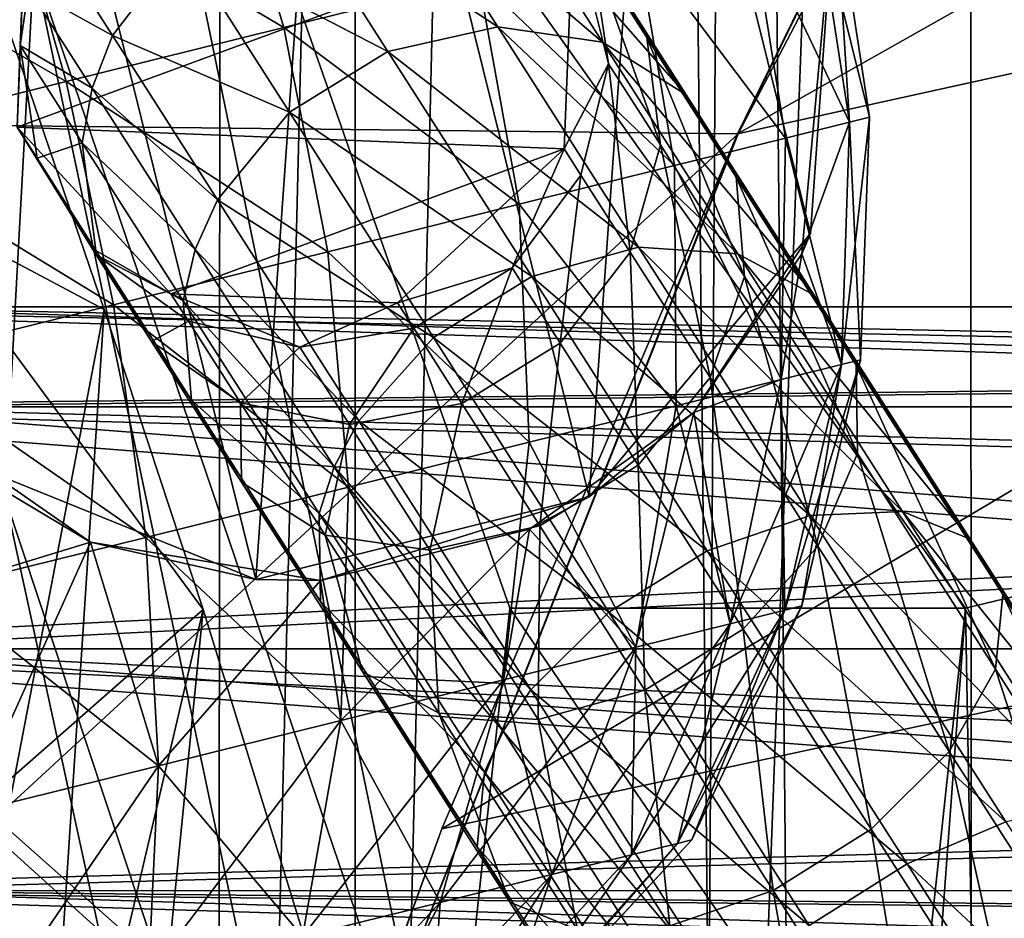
# Model space of a CAD drawing. Header units: metres. Extents: x 0 to 804, y -808 to 0.
# Tile 11 of 100: x 67 to 89, y -657 to -637. Entities that reach past the tile are written whole.
import ezdxf

# ---------------------------------------------------------------- set-up
doc = ezdxf.new("R2010")
doc.units = ezdxf.units.M

msp = doc.modelspace()

# ---------------------------------------------------------------- linework, layer by layer
at = {"layer": 'None'}
for points in [[(68.206169, -622.391846, 664.009766), (125.118866, -641.141968, 664.00946), (153.885971, -606.785217, 664.00946)], [(67.467239, -636.024841, 752.645386), (59.843727, -608.859619, 752.560791), (66.829582, -647.674805, 841.571472)], [(82.917885, -639.717224, 229.182846), (51.506599, -639.367065, 229.276062), (97.562355, -611.736084, 238.044067)], [(51.506599, -639.367065, 229.276062), (51.506599, -611.736084, 238.044067), (97.562355, -611.736084, 238.044067)], [(97.562355, -611.736084, 238.044067), (97.5625, -611.736206, 376.655518), (82.917885, -639.717224, 229.182846)], [(97.5625, -611.736206, 376.655518), (89.626328, -625.987976, 393.497437), (82.917885, -639.717224, 229.182846)], [(113.400154, -632.995972, 530.953369), (82.903526, -639.716675, 411.269318), (124.25956, -616.376648, 518.881958)], [(82.903526, -639.716675, 411.269318), (89.626328, -625.987976, 393.497437), (124.25956, -616.376648, 518.881958)], [(68.206169, -622.391846, 664.009766), (67.467239, -636.024841, 752.645386), (76.551514, -662.737366, 752.723267)], [(77.909416, -650.118286, 664.00946), (68.206169, -622.391846, 664.009766), (76.551514, -662.737366, 752.723267)], [(77.909416, -650.118286, 664.00946), (87.910759, -650.118286, 664.009521), (68.206169, -622.391846, 664.009766)], [(87.910759, -650.118286, 664.009521), (125.118866, -641.141968, 664.00946), (68.206169, -622.391846, 664.009766)], [(82.917885, -639.717224, 229.182846), (89.626328, -625.987976, 393.497437), (82.903526, -639.716675, 411.269318)], [(103.518738, -649.132996, 543.650635), (76.418556, -654.956787, 433.135529), (113.400154, -632.995972, 530.953369)], [(76.418556, -654.956787, 433.135529), (82.903526, -639.716675, 411.269318), (113.400154, -632.995972, 530.953369)], [(67.467239, -636.024841, 752.645386), (66.829582, -647.674805, 841.571472), (75.344833, -673.366943, 841.704224)], [(76.551514, -662.737366, 752.723267), (67.467239, -636.024841, 752.645386), (75.344833, -673.366943, 841.704224)], [(66.612282, -636.550598, 1961.800781), (69.007912, -643.564941, 1920.484375), (64.601318, -641.224976, 1934.562012)], [(69.007912, -643.564941, 1920.484375), (66.612282, -636.550598, 1961.800781), (65.797623, -660.285828, 1961.576294)], [(51.506599, -668.63678, 221.861816), (51.506599, -639.367065, 229.276062), (82.917885, -639.717224, 229.182846)], [(71.249542, -669.260986, 221.746231), (51.506599, -668.63678, 221.861816), (82.917885, -639.717224, 229.182846)], [(82.903526, -639.716675, 411.269318), (76.418556, -654.956787, 433.135529), (71.249542, -669.260986, 221.746231)], [(71.249542, -669.260986, 221.746231), (82.917885, -639.717224, 229.182846), (82.903526, -639.716675, 411.269318)], [(87.910759, -650.118286, 664.009521), (88.208199, -666.740112, 664.009521), (125.118866, -641.141968, 664.00946)], [(88.208199, -666.740112, 664.009521), (97.919785, -676.75293, 664.00946), (125.118866, -641.141968, 664.00946)], [(69.007912, -643.564941, 1920.484375), (71.180023, -650.146301, 1879.095215), (64.601318, -641.224976, 1934.562012)], [(64.601318, -641.224976, 1934.562012), (71.180023, -650.146301, 1879.095215), (66.296432, -654.428223, 1850.540161)], [(67.559372, -665.592224, 1920.179321), (69.007912, -643.564941, 1920.484375), (65.797623, -660.285828, 1961.576294)], [(71.180023, -650.146301, 1879.095215), (69.007912, -643.564941, 1920.484375), (67.559372, -665.592224, 1920.179321)], [(66.829582, -647.674805, 841.571472), (66.291557, -657.335022, 930.73468), (74.289925, -682.000366, 930.901062)], [(75.344833, -673.366943, 841.704224), (66.829582, -647.674805, 841.571472), (74.289925, -682.000366, 930.901062)], [(66.296432, -654.428223, 1850.540161), (67.7547, -665.842529, 1766.252319), (62.826118, -648.476746, 1779.749756)], [(67.7547, -665.842529, 1766.252319), (63.672497, -656.986938, 1699.757202), (62.826118, -648.476746, 1779.749756)], [(94.491501, -664.702332, 556.889282), (71.20826, -669.260559, 456.211853), (103.518738, -649.132996, 543.650635)], [(71.20826, -669.260559, 456.211853), (76.418556, -654.956787, 433.135529), (103.518738, -649.132996, 543.650635)], [(71.180023, -650.146301, 1879.095215), (74.848846, -662.006836, 1796.11792), (66.296432, -654.428223, 1850.540161)], [(69.149338, -670.574341, 1878.729858), (71.180023, -650.146301, 1879.095215), (67.559372, -665.592224, 1920.179321)], [(74.848846, -662.006836, 1796.11792), (71.180023, -650.146301, 1879.095215), (69.149338, -670.574341, 1878.729858)], [(86.552017, -662.746216, 752.790039), (77.909416, -650.118286, 664.00946), (76.551514, -662.737366, 752.723267)], [(86.552017, -662.746216, 752.790039), (87.910759, -650.118286, 664.009521), (77.909416, -650.118286, 664.00946)], [(87.910759, -650.118286, 664.009521), (86.260422, -672.295776, 752.862183), (88.208199, -666.740112, 664.009521)], [(87.910759, -650.118286, 664.009521), (86.552017, -662.746216, 752.790039), (86.260422, -672.295776, 752.862183)], [(66.296432, -654.428223, 1850.540161), (74.848846, -662.006836, 1796.11792), (67.7547, -665.842529, 1766.252319)], [(76.418556, -654.956787, 433.135529), (71.20826, -669.260559, 456.211853), (71.249542, -669.260986, 221.746231)]]:
    msp.add_3dface(points, dxfattribs=at)
at = {"layer": 'None012311'}
for points in [[(78.546486, -118.575203, 117.953323), (52.504356, -59.607479, 163.059708), (52.504345, -744.686096, 163.059708)], [(50.772308, -61.568432, 160.059708), (76.834984, -120.582596, 114.917824), (50.772308, -742.989197, 160.059708)], [(84.22982, -682.522278, 108.109589), (78.546486, -118.575203, 117.953323), (52.504345, -744.686096, 163.059708)], [(84.22982, -682.522278, 108.109589), (355.943726, -624.124634, 109.128922), (78.546486, -118.575203, 117.953323)], [(76.834984, -120.582596, 114.917824), (82.481255, -680.857727, 105.138191), (50.772308, -742.989197, 160.059708)], [(76.834984, -120.582596, 114.917824), (354.430603, -622.559387, 106.155792), (82.481255, -680.857727, 105.138191)], [(354.430603, -622.559387, 106.155792), (344.84613, -634.641602, 105.944893), (82.481255, -680.857727, 105.138191)], [(346.66452, -635.821777, 108.924751), (355.943726, -624.124634, 109.128922), (84.22982, -682.522278, 108.109589)], [(82.481255, -680.857727, 105.138191), (344.84613, -634.641602, 105.944893), (339.444672, -645.370789, 105.757614)], [(341.434326, -646.210693, 108.743408), (346.66452, -635.821777, 108.924751), (84.22982, -682.522278, 108.109589)], [(339.444672, -645.370789, 105.757614), (335.843445, -657.893982, 105.539024), (82.481255, -680.857727, 105.138191)], [(337.947601, -658.335693, 108.531769), (341.434326, -646.210693, 108.743408), (84.22982, -682.522278, 108.109589)]]:
    msp.add_3dface(points, dxfattribs=at)
at = {"layer": 'None012312'}
for points in [[(70.80912, -105.854668, 2111.02002), (61.669197, -81.4142, 2094.728027), (62.762112, -727.559082, 2097.012207)], [(64.490143, -726.510559, 2093.738037), (64.421242, -84.938629, 2093.59082), (74.374367, -111.085007, 2111.02002)], [(72.002686, -108.50338, 2112.785645), (70.80912, -105.854668, 2111.02002), (62.762112, -727.559082, 2097.012207)], [(72.002686, -108.50338, 2112.785645), (62.762112, -727.559082, 2097.012207), (71.482285, -713.465515, 2112.023682)], [(85.651848, -133.437515, 2129.406738), (72.002686, -108.50338, 2112.785645), (71.482285, -713.465515, 2112.023682)], [(74.513, -111.387764, 2111.221924), (64.490143, -726.510559, 2093.738037), (74.374367, -111.085007, 2111.02002)], [(74.516472, -710.105225, 2111.226807), (64.490143, -726.510559, 2093.738037), (74.513, -111.387764, 2111.221924)], [(87.85331, -135.757248, 2127.466553), (74.516472, -710.105225, 2111.226807), (74.513, -111.387764, 2111.221924)], [(85.651848, -133.437515, 2129.406738), (71.482285, -713.465515, 2112.023682), (82.025421, -698.932068, 2125.520996)], [(102.280708, -155.085602, 2143.837158), (85.651848, -133.437515, 2129.406738), (82.025421, -698.932068, 2125.520996)], [(88.046135, -691.900879, 2127.664307), (74.516472, -710.105225, 2111.226807), (87.85331, -135.757248, 2127.466553)], [(104.10688, -156.916733, 2141.571289), (88.046135, -691.900879, 2127.664307), (87.85331, -135.757248, 2127.466553)], [(102.280708, -155.085602, 2143.837158), (82.025421, -698.932068, 2125.520996), (95.76886, -682.554504, 2138.76123)], [(104.085083, -673.795959, 2141.555664), (88.046135, -691.900879, 2127.664307), (104.10688, -156.916733, 2141.571289)]]:
    msp.add_3dface(points, dxfattribs=at)
at = {"layer": 'None012313'}
for points in [[(79.69442, -635.600586, 877.789673), (78.409431, -633.591553, 885.651062), (80.913887, -637.60144, 878.76001)], [(78.409431, -633.591553, 885.651062), (79.70665, -635.713989, 886.145752), (80.913887, -637.60144, 878.76001)], [(75.350029, -633.783081, 876.185852), (77.645248, -637.371643, 868.216125), (72.886497, -634.243103, 875.79657)], [(77.740654, -634.259766, 876.885742), (79.944809, -637.705933, 869.232178), (75.350029, -633.783081, 876.185852)], [(79.944809, -637.705933, 869.232178), (77.645248, -637.371643, 868.216125), (75.350029, -633.783081, 876.185852)], [(72.886497, -634.243103, 875.79657), (75.232368, -637.910889, 867.65094), (70.725113, -635.569885, 875.777161)], [(77.645248, -637.371643, 868.216125), (75.232368, -637.910889, 867.65094), (72.886497, -634.243103, 875.79657)], [(77.740654, -634.259766, 876.885742), (79.69442, -635.600586, 877.789673), (81.780968, -638.862915, 870.544495)], [(79.944809, -637.705933, 869.232178), (77.740654, -634.259766, 876.885742), (81.780968, -638.862915, 870.544495)], [(67.098938, -639.566406, 893.82666), (67.298401, -634.595337, 893.82666), (67.164833, -637.781555, 885.14801)], [(67.298401, -634.595337, 1033.060059), (67.298401, -634.595337, 893.82666), (67.098938, -639.566406, 1033.060059)], [(67.298401, -634.595337, 893.82666), (67.098938, -639.566406, 893.82666), (67.098938, -639.566406, 1033.060059)], [(67.298401, -634.595337, 1033.060059), (67.098938, -639.566406, 1033.060059), (79.298737, -635.075867, 1033.060059)], [(67.298401, -634.595337, 893.82666), (67.350418, -636.535156, 884.959045), (67.164833, -637.781555, 885.14801)], [(67.098938, -639.566406, 1033.060059), (79.100037, -640.047058, 1033.060059), (79.298737, -635.075867, 1033.060059)], [(80.0774, -638.18158, 886.598999), (79.298737, -635.075867, 893.82666), (79.100037, -640.047058, 893.82666)], [(79.298737, -635.075867, 893.82666), (79.298737, -635.075867, 1033.060059), (79.100037, -640.047058, 893.82666)], [(79.298737, -635.075867, 1033.060059), (79.100037, -640.047058, 1033.060059), (79.100037, -640.047058, 893.82666)], [(79.298737, -635.075867, 893.82666), (80.0774, -638.18158, 886.598999), (79.70665, -635.713989, 886.145752)], [(67.776993, -635.34436, 884.805237), (69.194923, -637.561279, 876.130554), (67.350418, -636.535156, 884.959045)], [(69.194923, -637.561279, 876.130554), (67.776993, -635.34436, 884.805237), (70.725113, -635.569885, 875.777161)], [(70.725113, -635.569885, 875.777161), (73.073509, -639.241516, 867.622742), (69.194923, -637.561279, 876.130554)], [(75.232368, -637.910889, 867.65094), (73.073509, -639.241516, 867.622742), (70.725113, -635.569885, 875.777161)], [(79.69442, -635.600586, 877.789673), (82.874184, -640.666382, 871.953247), (81.780968, -638.862915, 870.544495)], [(79.69442, -635.600586, 877.789673), (80.913887, -637.60144, 878.76001), (82.874184, -640.666382, 871.953247)], [(80.913887, -637.60144, 878.76001), (79.70665, -635.713989, 886.145752), (81.213402, -639.957703, 879.649109)], [(79.70665, -635.713989, 886.145752), (80.0774, -638.18158, 886.598999), (81.213402, -639.957703, 879.649109)], [(67.164833, -637.781555, 885.14801), (67.350418, -636.535156, 884.959045), (68.744171, -638.714294, 876.432251)], [(67.350418, -636.535156, 884.959045), (69.194923, -637.561279, 876.130554), (68.744171, -638.714294, 876.432251)], [(77.645248, -637.371643, 868.216125), (80.734131, -642.20105, 861.230591), (75.232368, -637.910889, 867.65094)], [(79.944809, -637.705933, 869.232178), (82.911148, -642.34375, 862.523804), (77.645248, -637.371643, 868.216125)], [(82.911148, -642.34375, 862.523804), (80.734131, -642.20105, 861.230591), (77.645248, -637.371643, 868.216125)], [(68.744171, -638.714294, 876.432251), (69.194923, -637.561279, 876.130554), (71.497337, -641.161072, 868.135803)], [(69.194923, -637.561279, 876.130554), (73.073509, -639.241516, 867.622742), (71.497337, -641.161072, 868.135803)], [(82.911148, -642.34375, 862.523804), (79.944809, -637.705933, 869.232178), (84.589027, -643.253235, 864.194031)], [(79.944809, -637.705933, 869.232178), (81.780968, -638.862915, 870.544495), (84.589027, -643.253235, 864.194031)], [(80.913887, -637.60144, 878.76001), (83.058022, -642.841797, 873.243958), (82.874184, -640.666382, 871.953247)], [(80.913887, -637.60144, 878.76001), (81.213402, -639.957703, 879.649109), (83.058022, -642.841797, 873.243958)], [(67.098938, -639.566406, 893.82666), (67.164833, -637.781555, 885.14801), (67.535583, -640.249207, 885.601257)], [(67.535583, -640.249207, 885.601257), (67.164833, -637.781555, 885.14801), (68.528885, -639.914246, 876.802917)], [(67.164833, -637.781555, 885.14801), (68.744171, -638.714294, 876.432251), (68.528885, -639.914246, 876.802917)], [(75.232368, -637.910889, 867.65094), (78.389412, -642.846863, 860.51123), (73.073509, -639.241516, 867.622742)], [(80.734131, -642.20105, 861.230591), (78.389412, -642.846863, 860.51123), (75.232368, -637.910889, 867.65094)], [(79.46524, -640.618774, 886.941772), (80.0774, -638.18158, 886.598999), (79.100037, -640.047058, 893.82666)], [(80.547363, -642.310669, 880.321472), (80.0774, -638.18158, 886.598999), (79.46524, -640.618774, 886.941772)], [(81.213402, -639.957703, 879.649109), (80.0774, -638.18158, 886.598999), (80.547363, -642.310669, 880.321472)], [(68.528885, -639.914246, 876.802917), (68.744171, -638.714294, 876.432251), (71.007332, -642.252686, 868.573853)], [(68.744171, -638.714294, 876.432251), (71.497337, -641.161072, 868.135803), (71.007332, -642.252686, 868.573853)], [(81.780968, -638.862915, 870.544495), (82.874184, -640.666382, 871.953247), (85.512337, -644.791077, 865.987)], [(84.589027, -643.253235, 864.194031), (81.780968, -638.862915, 870.544495), (85.512337, -644.791077, 865.987)], [(71.497337, -641.161072, 868.135803), (73.073509, -639.241516, 867.622742), (76.233955, -644.182861, 860.475342)], [(73.073509, -639.241516, 867.622742), (78.389412, -642.846863, 860.51123), (76.233955, -644.182861, 860.475342)], [(70.473152, -643.222473, 893.82666), (67.098938, -639.566406, 893.82666), (68.832794, -642.371643, 886.095947)], [(68.832794, -642.371643, 886.095947), (67.098938, -639.566406, 893.82666), (67.535583, -640.249207, 885.601257)], [(67.098938, -639.566406, 1033.060059), (67.098938, -639.566406, 893.82666), (70.473152, -643.222473, 1033.060059)], [(67.098938, -639.566406, 893.82666), (70.473152, -643.222473, 893.82666), (70.473152, -643.222473, 1033.060059)], [(67.098938, -639.566406, 1033.060059), (70.473152, -643.222473, 1033.060059), (79.100037, -640.047058, 1033.060059)], [(68.528885, -639.914246, 876.802917), (68.828392, -642.270508, 877.692017), (67.535583, -640.249207, 885.601257)], [(71.007332, -642.252686, 868.573853), (70.743813, -643.377258, 869.111938), (68.528885, -639.914246, 876.802917)], [(70.743813, -643.377258, 869.111938), (68.828392, -642.270508, 877.692017), (68.528885, -639.914246, 876.802917)], [(70.473152, -643.222473, 1033.060059), (75.444283, -643.421509, 1033.060059), (79.100037, -640.047058, 1033.060059)], [(79.100037, -640.047058, 893.82666), (75.444283, -643.421509, 893.82666), (77.963364, -642.65448, 887.121948)], [(79.100037, -640.047058, 893.82666), (79.100037, -640.047058, 1033.060059), (75.444283, -643.421509, 893.82666)], [(79.100037, -640.047058, 1033.060059), (75.444283, -643.421509, 1033.060059), (75.444283, -643.421509, 893.82666)], [(79.46524, -640.618774, 886.941772), (79.100037, -640.047058, 893.82666), (77.963364, -642.65448, 887.121948)], [(82.304497, -645.057922, 874.220154), (81.213402, -639.957703, 879.649109), (80.547363, -642.310669, 880.321472)], [(83.058022, -642.841797, 873.243958), (81.213402, -639.957703, 879.649109), (82.304497, -645.057922, 874.220154)], [(68.828392, -642.270508, 877.692017), (68.832794, -642.371643, 886.095947), (67.535583, -640.249207, 885.601257)], [(79.46524, -640.618774, 886.941772), (77.963364, -642.65448, 887.121948), (79.017174, -644.302124, 880.674866)], [(79.017174, -644.302124, 880.674866), (80.547363, -642.310669, 880.321472), (79.46524, -640.618774, 886.941772)], [(82.874184, -640.666382, 871.953247), (85.540504, -646.723083, 867.629761), (85.512337, -644.791077, 865.987)], [(82.874184, -640.666382, 871.953247), (83.058022, -642.841797, 873.243958), (85.540504, -646.723083, 867.629761)], [(71.007332, -642.252686, 868.573853), (71.497337, -641.161072, 868.135803), (74.595909, -646.005676, 861.128357)], [(71.497337, -641.161072, 868.135803), (76.233955, -644.182861, 860.475342), (74.595909, -646.005676, 861.128357)], [(68.832794, -642.371643, 886.095947), (68.828392, -642.270508, 877.692017), (70.047859, -644.271362, 878.662354)], [(68.828392, -642.270508, 877.692017), (70.92765, -645.552673, 870.402649), (70.047859, -644.271362, 878.662354)], [(70.92765, -645.552673, 870.402649), (68.828392, -642.270508, 877.692017), (70.743813, -643.377258, 869.111938)], [(74.05307, -647.014709, 861.685852), (70.743813, -643.377258, 869.111938), (71.007332, -642.252686, 868.573853)], [(74.595909, -646.005676, 861.128357), (74.05307, -647.014709, 861.685852), (71.007332, -642.252686, 868.573853)], [(80.734131, -642.20105, 861.230591), (84.498024, -648.085876, 855.497803), (78.389412, -642.846863, 860.51123)], [(82.911148, -642.34375, 862.523804), (86.525711, -647.995117, 857.018494), (80.734131, -642.20105, 861.230591)], [(86.525711, -647.995117, 857.018494), (84.498024, -648.085876, 855.497803), (80.734131, -642.20105, 861.230591)], [(70.858994, -643.825684, 886.556763), (70.473152, -643.222473, 893.82666), (68.832794, -642.371643, 886.095947)], [(68.832794, -642.371643, 886.095947), (70.047859, -644.271362, 878.662354), (70.858994, -643.825684, 886.556763)], [(80.728333, -646.977478, 874.733154), (80.547363, -642.310669, 880.321472), (79.017174, -644.302124, 880.674866)], [(82.304497, -645.057922, 874.220154), (80.547363, -642.310669, 880.321472), (80.728333, -646.977478, 874.733154)], [(86.525711, -647.995117, 857.018494), (82.911148, -642.34375, 862.523804), (88.010735, -648.603027, 858.982483)], [(82.911148, -642.34375, 862.523804), (84.589027, -643.253235, 864.194031), (88.010735, -648.603027, 858.982483)], [(77.963364, -642.65448, 887.121948), (75.444283, -643.421509, 893.82666), (75.800423, -643.978821, 887.112)], [(76.855782, -645.628845, 880.655457), (77.963364, -642.65448, 887.121948), (75.800423, -643.978821, 887.112)], [(79.017174, -644.302124, 880.674866), (77.963364, -642.65448, 887.121948), (76.855782, -645.628845, 880.655457)], [(76.233955, -644.182861, 860.475342), (78.389412, -642.846863, 860.51123), (82.236374, -648.861511, 854.651978)], [(78.389412, -642.846863, 860.51123), (84.498024, -648.085876, 855.497803), (82.236374, -648.861511, 854.651978)], [(84.669243, -648.755188, 868.872253), (83.058022, -642.841797, 873.243958), (82.304497, -645.057922, 874.220154)], [(85.540504, -646.723083, 867.629761), (83.058022, -642.841797, 873.243958), (84.669243, -648.755188, 868.872253)], [(75.444283, -643.421509, 893.82666), (70.473152, -643.222473, 893.82666), (73.305695, -644.390076, 886.913574)], [(70.473152, -643.222473, 893.82666), (70.858994, -643.825684, 886.556763), (73.305695, -644.390076, 886.913574)], [(75.444283, -643.421509, 893.82666), (75.444283, -643.421509, 1033.060059), (70.473152, -643.222473, 893.82666)], [(75.444283, -643.421509, 1033.060059), (70.473152, -643.222473, 1033.060059), (70.473152, -643.222473, 893.82666)], [(88.010735, -648.603027, 858.982483), (84.589027, -643.253235, 864.194031), (88.726997, -649.817139, 861.090759)], [(84.589027, -643.253235, 864.194031), (85.512337, -644.791077, 865.987), (88.726997, -649.817139, 861.090759)], [(73.724648, -648.037781, 862.370789), (70.92765, -645.552673, 870.402649), (70.743813, -643.377258, 869.111938)], [(73.724648, -648.037781, 862.370789), (70.743813, -643.377258, 869.111938), (74.05307, -647.014709, 861.685852)], [(75.444283, -643.421509, 893.82666), (73.305695, -644.390076, 886.913574), (75.800423, -643.978821, 887.112)], [(70.858994, -643.825684, 886.556763), (70.047859, -644.271362, 878.662354), (72.001625, -645.612183, 879.566284)], [(73.305695, -644.390076, 886.913574), (70.858994, -643.825684, 886.556763), (72.001625, -645.612183, 879.566284)], [(75.800423, -643.978821, 887.112), (73.305695, -644.390076, 886.913574), (74.39225, -646.088867, 880.266174)], [(75.800423, -643.978821, 887.112), (74.39225, -646.088867, 880.266174), (76.855782, -645.628845, 880.655457)], [(74.595909, -646.005676, 861.128357), (76.233955, -644.182861, 860.475342), (80.08506, -650.204041, 854.609741)], [(76.233955, -644.182861, 860.475342), (82.236374, -648.861511, 854.651978), (80.08506, -650.204041, 854.609741)], [(72.001625, -645.612183, 879.566284), (70.047859, -644.271362, 878.662354), (72.020866, -647.35614, 871.811401)], [(70.047859, -644.271362, 878.662354), (70.92765, -645.552673, 870.402649), (72.020866, -647.35614, 871.811401)], [(73.305695, -644.390076, 886.913574), (72.001625, -645.612183, 879.566284), (74.39225, -646.088867, 880.266174)], [(78.569473, -648.308167, 874.704956), (79.017174, -644.302124, 880.674866), (76.855782, -645.628845, 880.655457)], [(78.569473, -648.308167, 874.704956), (80.728333, -646.977478, 874.733154), (79.017174, -644.302124, 880.674866)], [(85.512337, -644.791077, 865.987), (85.540504, -646.723083, 867.629761), (88.565475, -651.452637, 863.022461)], [(88.726997, -649.817139, 861.090759), (85.512337, -644.791077, 865.987), (88.565475, -651.452637, 863.022461)], [(82.304497, -645.057922, 874.220154), (80.728333, -646.977478, 874.733154), (83.031197, -650.578003, 869.525208)], [(84.669243, -648.755188, 868.872253), (82.304497, -645.057922, 874.220154), (83.031197, -650.578003, 869.525208)], [(72.020866, -647.35614, 871.811401), (70.92765, -645.552673, 870.402649), (73.752815, -649.969788, 864.01355)], [(70.92765, -645.552673, 870.402649), (73.724648, -648.037781, 862.370789), (73.752815, -649.969788, 864.01355)], [(74.39225, -646.088867, 880.266174), (72.001625, -645.612183, 879.566284), (73.857025, -648.513123, 873.123718)], [(72.001625, -645.612183, 879.566284), (72.020866, -647.35614, 871.811401), (73.857025, -648.513123, 873.123718)], [(74.39225, -646.088867, 880.266174), (76.156593, -648.847412, 874.139771), (76.855782, -645.628845, 880.655457)], [(76.855782, -645.628845, 880.655457), (76.156593, -648.847412, 874.139771), (78.569473, -648.308167, 874.704956)], [(76.156593, -648.847412, 874.139771), (74.39225, -646.088867, 880.266174), (73.857025, -648.513123, 873.123718)], [(74.595909, -646.005676, 861.128357), (78.371613, -651.908936, 855.377563), (74.05307, -647.014709, 861.685852)], [(78.371613, -651.908936, 855.377563), (74.595909, -646.005676, 861.128357), (80.08506, -650.204041, 854.609741)], [(87.550751, -653.260376, 864.483398), (85.540504, -646.723083, 867.629761), (84.669243, -648.755188, 868.872253)], [(85.540504, -646.723083, 867.629761), (87.550751, -653.260376, 864.483398), (88.565475, -651.452637, 863.022461)], [(74.05307, -647.014709, 861.685852), (77.764397, -652.817322, 856.033142), (73.724648, -648.037781, 862.370789)], [(78.371613, -651.908936, 855.377563), (77.764397, -652.817322, 856.033142), (74.05307, -647.014709, 861.685852)], [(80.87574, -651.914001, 869.489319), (80.728333, -646.977478, 874.733154), (78.569473, -648.308167, 874.704956)], [(83.031197, -650.578003, 869.525208), (80.728333, -646.977478, 874.733154), (80.87574, -651.914001, 869.489319)], [(73.857025, -648.513123, 873.123718), (72.020866, -647.35614, 871.811401), (74.676125, -651.507629, 865.806519)], [(72.020866, -647.35614, 871.811401), (73.752815, -649.969788, 864.01355), (74.676125, -651.507629, 865.806519)], [(73.752815, -649.969788, 864.01355), (73.724648, -648.037781, 862.370789), (77.356888, -653.716736, 856.838562)], [(73.724648, -648.037781, 862.370789), (77.764397, -652.817322, 856.033142), (77.356888, -653.716736, 856.838562)], [(82.236374, -648.861511, 854.651978), (84.498024, -648.085876, 855.497803), (88.792229, -654.799805, 851.238037)], [(86.525711, -647.995117, 857.018494), (90.649544, -654.442627, 852.927673), (84.498024, -648.085876, 855.497803)], [(84.498024, -648.085876, 855.497803), (90.649544, -654.442627, 852.927673), (88.792229, -654.799805, 851.238037)], [(90.649544, -654.442627, 852.927673), (86.525711, -647.995117, 857.018494), (91.914528, -654.706604, 855.109985)], [(86.525711, -647.995117, 857.018494), (88.010735, -648.603027, 858.982483), (91.914528, -654.706604, 855.109985)], [(76.156593, -648.847412, 874.139771), (78.531021, -652.559814, 868.769958), (78.569473, -648.308167, 874.704956)], [(78.531021, -652.559814, 868.769958), (80.87574, -651.914001, 869.489319), (78.569473, -648.308167, 874.704956)], [(76.354004, -652.417114, 867.476746), (76.156593, -648.847412, 874.139771), (73.857025, -648.513123, 873.123718)], [(73.857025, -648.513123, 873.123718), (74.676125, -651.507629, 865.806519), (76.354004, -652.417114, 867.476746)], [(84.669243, -648.755188, 868.872253), (83.031197, -650.578003, 869.525208), (85.837303, -654.965332, 865.251221)], [(87.550751, -653.260376, 864.483398), (84.669243, -648.755188, 868.872253), (85.837303, -654.965332, 865.251221)], [(91.914528, -654.706604, 855.109985), (88.010735, -648.603027, 858.982483), (92.394585, -655.551392, 857.452637)], [(88.010735, -648.603027, 858.982483), (88.726997, -649.817139, 861.090759), (92.394585, -655.551392, 857.452637)], [(78.531021, -652.559814, 868.769958), (76.156593, -648.847412, 874.139771), (76.354004, -652.417114, 867.476746)], [(80.08506, -650.204041, 854.609741), (82.236374, -648.861511, 854.651978), (86.625336, -655.723633, 850.298218)], [(82.236374, -648.861511, 854.651978), (88.792229, -654.799805, 851.238037), (86.625336, -655.723633, 850.298218)], [(88.726997, -649.817139, 861.090759), (88.565475, -651.452637, 863.022461), (92.016647, -656.84845, 859.598999)], [(92.394585, -655.551392, 857.452637), (88.726997, -649.817139, 861.090759), (92.016647, -656.84845, 859.598999)], [(74.676125, -651.507629, 865.806519), (73.752815, -649.969788, 864.01355), (77.195366, -655.352173, 858.770203)], [(73.752815, -649.969788, 864.01355), (77.356888, -653.716736, 856.838562), (77.195366, -655.352173, 858.770203)], [(78.371613, -651.908936, 855.377563), (80.08506, -650.204041, 854.609741), (84.478752, -657.073486, 850.251282)], [(84.478752, -657.073486, 850.251282), (80.08506, -650.204041, 854.609741), (86.625336, -655.723633, 850.298218)], [(83.031197, -650.578003, 869.525208), (80.87574, -651.914001, 869.489319), (83.685989, -656.3078, 865.209045)], [(85.837303, -654.965332, 865.251221), (83.031197, -650.578003, 869.525208), (83.685989, -656.3078, 865.209045)], [(74.676125, -651.507629, 865.806519), (77.911629, -656.566284, 860.87854), (76.354004, -652.417114, 867.476746)], [(77.195366, -655.352173, 858.770203), (77.911629, -656.566284, 860.87854), (74.676125, -651.507629, 865.806519)], [(88.565475, -651.452637, 863.022461), (87.550751, -653.260376, 864.483398), (90.838242, -658.40033, 861.22229)], [(92.016647, -656.84845, 859.598999), (88.565475, -651.452637, 863.022461), (90.838242, -658.40033, 861.22229)], [(78.371613, -651.908936, 855.377563), (82.679283, -658.643921, 851.104431), (77.764397, -652.817322, 856.033142)], [(82.679283, -658.643921, 851.104431), (78.371613, -651.908936, 855.377563), (84.478752, -657.073486, 850.251282)], [(81.424339, -657.083435, 864.36322), (80.87574, -651.914001, 869.489319), (78.531021, -652.559814, 868.769958)], [(83.685989, -656.3078, 865.209045), (80.87574, -651.914001, 869.489319), (81.424339, -657.083435, 864.36322)], [(79.396652, -657.174255, 862.842529), (78.531021, -652.559814, 868.769958), (76.354004, -652.417114, 867.476746)], [(76.354004, -652.417114, 867.476746), (77.911629, -656.566284, 860.87854), (79.396652, -657.174255, 862.842529)], [(79.396652, -657.174255, 862.842529), (81.424339, -657.083435, 864.36322), (78.531021, -652.559814, 868.769958)], [(77.356888, -653.716736, 856.838562), (77.764397, -652.817322, 856.033142), (81.998619, -659.437439, 851.832886)], [(77.764397, -652.817322, 856.033142), (82.679283, -658.643921, 851.104431), (81.998619, -659.437439, 851.832886)], [(87.550751, -653.260376, 864.483398), (85.837303, -654.965332, 865.251221), (89.038773, -659.970764, 862.075439)], [(87.550751, -653.260376, 864.483398), (89.038773, -659.970764, 862.075439), (90.838242, -658.40033, 861.22229)], [(77.195366, -655.352173, 858.770203), (77.356888, -653.716736, 856.838562), (81.500877, -660.195801, 852.727783)], [(77.356888, -653.716736, 856.838562), (81.998619, -659.437439, 851.832886), (81.500877, -660.195801, 852.727783)], [(86.625336, -655.723633, 850.298218), (88.792229, -654.799805, 851.238037), (93.451653, -662.084717, 848.614685)], [(86.892189, -661.320618, 862.028503), (85.837303, -654.965332, 865.251221), (83.685989, -656.3078, 865.209045)], [(89.038773, -659.970764, 862.075439), (85.837303, -654.965332, 865.251221), (86.892189, -661.320618, 862.028503)], [(81.500877, -660.195801, 852.727783), (81.12294, -661.492859, 854.874146), (77.195366, -655.352173, 858.770203)], [(81.12294, -661.492859, 854.874146), (77.911629, -656.566284, 860.87854), (77.195366, -655.352173, 858.770203)], [(84.478752, -657.073486, 850.251282), (86.625336, -655.723633, 850.298218), (91.387581, -663.169312, 847.616943)], [(86.625336, -655.723633, 850.298218), (93.451653, -662.084717, 848.614685), (91.387581, -663.169312, 847.616943)], [(81.424339, -657.083435, 864.36322), (84.725296, -662.244446, 861.088684), (83.685989, -656.3078, 865.209045)], [(84.725296, -662.244446, 861.088684), (86.892189, -661.320618, 862.028503), (83.685989, -656.3078, 865.209045)], [(77.911629, -656.566284, 860.87854), (81.602997, -662.337708, 857.216797), (79.396652, -657.174255, 862.842529)], [(77.911629, -656.566284, 860.87854), (81.12294, -661.492859, 854.874146), (81.602997, -662.337708, 857.216797)]]:
    msp.add_3dface(points, dxfattribs=at)
at = {"layer": 'None012314'}
for points in [[(125.811905, -645.70282, 1397.182495), (57.22504, -645.704102, 1397.779785), (57.27132, -643.507385, 1403.082886)], [(126.480873, -643.507385, 1402.478882), (57.27132, -643.507385, 1403.082886), (126.084221, -644.942871, 1406.89502)], [(57.27132, -643.507385, 1403.082886), (57.317596, -645.704102, 1408.385986), (126.084221, -644.942871, 1406.89502)], [(126.480873, -643.507385, 1402.478882), (125.811905, -645.70282, 1397.182495), (57.27132, -643.507385, 1403.082886)], [(131.047821, -645.70282, 1997.159668), (62.46096, -645.704102, 1997.756958), (62.50724, -643.507385, 2003.060059)], [(131.716797, -643.507385, 2002.456055), (62.50724, -643.507385, 2003.060059), (131.320145, -644.942871, 2006.872192)], [(62.50724, -643.507385, 2003.060059), (62.55352, -645.704102, 2008.363159), (131.320145, -644.942871, 2006.872192)], [(131.716797, -643.507385, 2002.456055), (131.047821, -645.70282, 1997.159668), (62.50724, -643.507385, 2003.060059)], [(126.084221, -644.942871, 1406.89502), (57.317596, -645.704102, 1408.385986), (125.567612, -647.592102, 1409.164307)], [(131.320145, -644.942871, 2006.872192), (62.55352, -645.704102, 2008.363159), (130.803528, -647.592102, 2009.141479)], [(125.203278, -651.007385, 1394.989746), (57.205872, -651.007385, 1395.58313), (57.22504, -645.704102, 1397.779785)], [(125.811905, -645.70282, 1397.182495), (125.203278, -651.007385, 1394.989746), (57.22504, -645.704102, 1397.779785)], [(57.317596, -645.704102, 1408.385986), (57.336769, -651.007385, 1410.58252), (125.567612, -647.592102, 1409.164307)], [(130.439209, -651.007385, 1994.966919), (62.441792, -651.007385, 1995.560303), (62.46096, -645.704102, 1997.756958)], [(131.047821, -645.70282, 1997.159668), (130.439209, -651.007385, 1994.966919), (62.46096, -645.704102, 1997.756958)], [(62.55352, -645.704102, 2008.363159), (62.572689, -651.007385, 2010.559692), (130.803528, -647.592102, 2009.141479)], [(125.567612, -647.592102, 1409.164307), (57.336769, -651.007385, 1410.58252), (125.334183, -651.009094, 1409.989136)], [(130.803528, -647.592102, 2009.141479), (62.572689, -651.007385, 2010.559692), (130.570099, -651.009094, 2009.966309)], [(125.203278, -651.007385, 1394.989746), (125.811905, -656.311951, 1397.182495), (57.205872, -651.007385, 1395.58313)], [(125.811905, -656.311951, 1397.182495), (57.22504, -656.31073, 1397.779785), (57.205872, -651.007385, 1395.58313)], [(57.336769, -651.007385, 1410.58252), (57.317596, -656.31073, 1408.385986), (125.56662, -654.41571, 1409.167847)], [(57.336769, -651.007385, 1410.58252), (125.56662, -654.41571, 1409.167847), (125.334183, -651.009094, 1409.989136)], [(130.439209, -651.007385, 1994.966919), (131.047821, -656.311951, 1997.159668), (62.441792, -651.007385, 1995.560303)], [(131.047821, -656.311951, 1997.159668), (62.46096, -656.31073, 1997.756958), (62.441792, -651.007385, 1995.560303)], [(62.572689, -651.007385, 2010.559692), (62.55352, -656.31073, 2008.363159), (130.802536, -654.41571, 2009.14502)], [(62.572689, -651.007385, 2010.559692), (130.802536, -654.41571, 2009.14502), (130.570099, -651.009094, 2009.966309)], [(57.317596, -656.31073, 1408.385986), (126.081398, -657.060791, 1406.9104), (125.56662, -654.41571, 1409.167847)], [(62.55352, -656.31073, 2008.363159), (131.317322, -657.060791, 2006.887573), (130.802536, -654.41571, 2009.14502)], [(125.811905, -656.311951, 1397.182495), (126.480873, -658.507385, 1402.478882), (57.22504, -656.31073, 1397.779785)], [(126.480873, -658.507385, 1402.478882), (57.27132, -658.507385, 1403.082886), (57.22504, -656.31073, 1397.779785)], [(57.317596, -656.31073, 1408.385986), (57.27132, -658.507385, 1403.082886), (126.081398, -657.060791, 1406.9104)], [(131.047821, -656.311951, 1997.159668), (131.716797, -658.507385, 2002.456055), (62.46096, -656.31073, 1997.756958)], [(131.716797, -658.507385, 2002.456055), (62.50724, -658.507385, 2003.060059), (62.46096, -656.31073, 1997.756958)], [(62.55352, -656.31073, 2008.363159), (62.50724, -658.507385, 2003.060059), (131.317322, -657.060791, 2006.887573)]]:
    msp.add_3dface(points, dxfattribs=at)
at = {"layer": 'None012327'}
for points in [[(74.062843, -625.152222, 1033.060059), (72.335175, -649.491028, 1033.060059), (66.744881, -626.968628, 1033.060059)], [(79.653137, -647.674622, 1033.060059), (72.335175, -649.491028, 1033.060059), (74.062843, -625.152222, 1033.060059)], [(81.05085, -627.984131, 1033.060059), (79.653137, -647.674622, 1033.060059), (74.062843, -625.152222, 1033.060059)], [(72.335175, -649.491028, 1033.060059), (65.347176, -646.659119, 1033.060059), (66.744881, -626.968628, 1033.060059)], [(84.505836, -641.903748, 1033.060059), (79.653137, -647.674622, 1033.060059), (81.05085, -627.984131, 1033.060059)], [(85.039719, -634.382629, 1033.060059), (84.505836, -641.903748, 1033.060059), (81.05085, -627.984131, 1033.060059)], [(66.804611, -633.752991, 1088.202271), (72.954689, -637.382263, 1086.077393), (71.505402, -632.586182, 1085.693115)], [(71.505402, -632.586182, 1085.693115), (72.954689, -637.382263, 1086.077393), (77.222359, -636.322998, 1082.505493)], [(66.804611, -633.752991, 1088.202271), (61.91967, -634.965454, 1089.649414), (68.174088, -638.568848, 1088.62915)], [(72.954689, -637.382263, 1086.077393), (66.804611, -633.752991, 1088.202271), (68.174088, -638.568848, 1088.62915)], [(83.165756, -634.847778, 1073.182617), (85.361458, -639.458618, 1067.980469), (84.594131, -634.493225, 1068.063965)], [(84.316788, -642.34491, 1054.106689), (85.039719, -634.382629, 1063.060059), (85.361458, -639.458618, 1058.139526)], [(85.039719, -634.382629, 1063.060059), (84.316788, -642.34491, 1054.106689), (85.039719, -634.382629, 1033.060059)], [(84.316788, -642.34491, 1054.106689), (84.505836, -641.903748, 1033.060059), (85.039719, -634.382629, 1033.060059)], [(85.799599, -639.349854, 1063.060059), (85.039719, -634.382629, 1063.060059), (84.594131, -634.493225, 1068.063965)], [(84.594131, -634.493225, 1068.063965), (85.361458, -639.458618, 1067.980469), (85.799599, -639.349854, 1063.060059)], [(85.361458, -639.458618, 1058.139526), (85.039719, -634.382629, 1063.060059), (85.799599, -639.349854, 1063.060059)], [(83.165756, -634.847778, 1073.182617), (80.68911, -635.462524, 1078.108276), (83.956924, -639.807251, 1073.013672)], [(85.361458, -639.458618, 1067.980469), (83.165756, -634.847778, 1073.182617), (83.956924, -639.807251, 1073.013672)], [(68.174088, -638.568848, 1088.62915), (61.91967, -634.965454, 1089.649414), (63.206215, -639.801941, 1090.100952)], [(81.521622, -640.411682, 1077.857056), (80.68911, -635.462524, 1078.108276), (77.222359, -636.322998, 1082.505493)], [(83.956924, -639.807251, 1073.013672), (80.68911, -635.462524, 1078.108276), (81.521622, -640.411682, 1077.857056)], [(72.954689, -637.382263, 1086.077393), (78.112755, -641.257813, 1082.180786), (77.222359, -636.322998, 1082.505493)], [(77.222359, -636.322998, 1082.505493), (78.112755, -641.257813, 1082.180786), (81.521622, -640.411682, 1077.857056)], [(68.174088, -638.568848, 1088.62915), (73.916328, -642.299438, 1085.693115), (72.954689, -637.382263, 1086.077393)], [(73.916328, -642.299438, 1085.693115), (78.112755, -641.257813, 1082.180786), (72.954689, -637.382263, 1086.077393)], [(63.206215, -639.801941, 1090.100952), (69.215538, -643.466187, 1088.202271), (68.174088, -638.568848, 1088.62915)], [(69.215538, -643.466187, 1088.202271), (73.916328, -642.299438, 1085.693115), (68.174088, -638.568848, 1088.62915)], [(85.190002, -644.775085, 1067.712646), (85.361458, -639.458618, 1067.980469), (83.956924, -639.807251, 1073.013672)], [(85.190002, -644.775085, 1058.407349), (84.316788, -642.34491, 1054.106689), (85.361458, -639.458618, 1058.139526)], [(85.190002, -644.775085, 1058.407349), (85.361458, -639.458618, 1058.139526), (85.799599, -639.349854, 1063.060059)], [(85.799599, -639.349854, 1063.060059), (85.604301, -644.672241, 1063.060059), (85.190002, -644.775085, 1058.407349)], [(85.361458, -639.458618, 1067.980469), (85.190002, -644.775085, 1067.712646), (85.604301, -644.672241, 1063.060059)], [(85.361458, -639.458618, 1067.980469), (85.604301, -644.672241, 1063.060059), (85.799599, -639.349854, 1063.060059)], [(63.206215, -639.801941, 1090.100952), (64.330597, -644.678711, 1089.649414), (69.215538, -643.466187, 1088.202271)], [(83.861916, -645.104736, 1072.471924), (83.956924, -639.807251, 1073.013672), (81.521622, -640.411682, 1077.857056)], [(85.190002, -644.775085, 1067.712646), (83.956924, -639.807251, 1073.013672), (83.861916, -645.104736, 1072.471924)], [(78.112755, -641.257813, 1082.180786), (81.559158, -645.676331, 1077.051758), (81.521622, -640.411682, 1077.857056)], [(81.521622, -640.411682, 1077.857056), (81.559158, -645.676331, 1077.051758), (83.861916, -645.104736, 1072.471924)], [(78.112755, -641.257813, 1082.180786), (73.916328, -642.299438, 1085.693115), (78.335815, -646.476379, 1081.140137)], [(78.335815, -646.476379, 1081.140137), (81.559158, -645.676331, 1077.051758), (78.112755, -641.257813, 1082.180786)], [(81.944962, -645.827393, 1049.783203), (79.653137, -647.674622, 1033.060059), (84.505836, -641.903748, 1033.060059)], [(84.316788, -642.34491, 1054.106689), (81.944962, -645.827393, 1049.783203), (84.505836, -641.903748, 1033.060059)], [(74.36779, -647.461304, 1084.461304), (73.916328, -642.299438, 1085.693115), (69.215538, -643.466187, 1088.202271)], [(73.916328, -642.299438, 1085.693115), (74.36779, -647.461304, 1084.461304), (78.335815, -646.476379, 1081.140137)], [(81.944962, -645.827393, 1049.783203), (84.316788, -642.34491, 1054.106689), (83.861916, -645.104736, 1053.648071)], [(83.861916, -645.104736, 1053.648071), (84.316788, -642.34491, 1054.106689), (85.190002, -644.775085, 1058.407349)], [(64.330597, -644.678711, 1089.649414), (69.922844, -648.564575, 1086.833862), (69.215538, -643.466187, 1088.202271)], [(69.215538, -643.466187, 1088.202271), (69.922844, -648.564575, 1086.833862), (74.36779, -647.461304, 1084.461304)], [(64.330597, -644.678711, 1089.649414), (65.303764, -649.71106, 1088.202271), (69.922844, -648.564575, 1086.833862)], [(82.74575, -650.456909, 1054.587402), (83.861916, -645.104736, 1053.648071), (85.190002, -644.775085, 1058.407349)], [(85.190002, -644.775085, 1058.407349), (83.941299, -650.160156, 1058.871704), (82.74575, -650.456909, 1054.587402)], [(83.941299, -650.160156, 1067.248291), (85.190002, -644.775085, 1067.712646), (83.861916, -645.104736, 1072.471924)], [(85.604301, -644.672241, 1063.060059), (83.941299, -650.160156, 1058.871704), (85.190002, -644.775085, 1058.407349)], [(85.604301, -644.672241, 1063.060059), (84.314247, -650.067627, 1063.060059), (83.941299, -650.160156, 1058.871704)], [(84.314247, -650.067627, 1063.060059), (85.190002, -644.775085, 1067.712646), (83.941299, -650.160156, 1067.248291)], [(85.190002, -644.775085, 1067.712646), (84.314247, -650.067627, 1063.060059), (85.604301, -644.672241, 1063.060059)], [(81.559158, -645.676331, 1077.051758), (82.74575, -650.456909, 1071.532593), (83.861916, -645.104736, 1072.471924)], [(81.944962, -645.827393, 1049.783203), (83.861916, -645.104736, 1053.648071), (82.74575, -650.456909, 1054.587402)], [(83.861916, -645.104736, 1072.471924), (82.74575, -650.456909, 1071.532593), (83.941299, -650.160156, 1067.248291)], [(64.135399, -645.488098, 1036.551514), (68.711388, -648.666321, 1038.765503), (65.303764, -649.71106, 1037.917725)], [(68.711388, -648.666321, 1038.765503), (64.135399, -645.488098, 1036.551514), (65.347176, -646.659119, 1033.060059)], [(80.672806, -650.971436, 1075.655273), (81.559158, -645.676331, 1077.051758), (78.335815, -646.476379, 1081.140137)], [(81.559158, -645.676331, 1077.051758), (80.672806, -650.971436, 1075.655273), (82.74575, -650.456909, 1071.532593)], [(78.340111, -648.385376, 1045.676514), (81.944962, -645.827393, 1049.783203), (80.672806, -650.971436, 1050.464722)], [(81.944962, -645.827393, 1049.783203), (78.340111, -648.385376, 1045.676514), (79.653137, -647.674622, 1033.060059)], [(80.672806, -650.971436, 1050.464722), (81.944962, -645.827393, 1049.783203), (82.74575, -650.456909, 1054.587402)], [(78.335815, -646.476379, 1081.140137), (74.36779, -647.461304, 1084.461304), (77.771156, -651.69165, 1079.335693)], [(77.771156, -651.69165, 1079.335693), (80.672806, -650.971436, 1075.655273), (78.335815, -646.476379, 1081.140137)], [(72.335175, -649.491028, 1033.060059), (68.711388, -648.666321, 1038.765503), (65.347176, -646.659119, 1033.060059)], [(69.922844, -648.564575, 1086.833862), (74.199135, -652.578308, 1082.325439), (74.36779, -647.461304, 1084.461304)], [(74.36779, -647.461304, 1084.461304), (74.199135, -652.578308, 1082.325439), (77.771156, -651.69165, 1079.335693)], [(79.653137, -647.674622, 1033.060059), (73.757561, -649.50885, 1041.927734), (72.335175, -649.491028, 1033.060059)], [(78.340111, -648.385376, 1045.676514), (73.757561, -649.50885, 1041.927734), (79.653137, -647.674622, 1033.060059)], [(73.757561, -649.50885, 1041.927734), (78.340111, -648.385376, 1045.676514), (74.199135, -652.578308, 1043.794556)], [(78.340111, -648.385376, 1045.676514), (77.771156, -651.69165, 1046.784302), (74.199135, -652.578308, 1043.794556)], [(77.771156, -651.69165, 1046.784302), (78.340111, -648.385376, 1045.676514), (80.672806, -650.971436, 1050.464722)], [(65.303764, -649.71106, 1088.202271), (70.197792, -653.571472, 1084.461304), (69.922844, -648.564575, 1086.833862)], [(65.303764, -649.71106, 1037.917725), (68.711388, -648.666321, 1038.765503), (66.039703, -654.603516, 1040.42688)], [(68.711388, -648.666321, 1038.765503), (70.197792, -653.571472, 1041.658691), (66.039703, -654.603516, 1040.42688)], [(68.711388, -648.666321, 1038.765503), (73.757561, -649.50885, 1041.927734), (70.197792, -653.571472, 1041.658691)], [(73.757561, -649.50885, 1041.927734), (68.711388, -648.666321, 1038.765503), (72.335175, -649.491028, 1033.060059)], [(69.922844, -648.564575, 1086.833862), (70.197792, -653.571472, 1084.461304), (74.199135, -652.578308, 1082.325439)], [(73.757561, -649.50885, 1041.927734), (74.199135, -652.578308, 1043.794556), (70.197792, -653.571472, 1041.658691)], [(65.303764, -649.71106, 1088.202271), (66.039703, -654.603516, 1085.693115), (70.197792, -653.571472, 1084.461304)], [(83.941299, -650.160156, 1058.871704), (80.581696, -655.524658, 1055.902222), (82.74575, -650.456909, 1054.587402)], [(83.941299, -650.160156, 1058.871704), (81.591713, -655.273987, 1059.521606), (80.581696, -655.524658, 1055.902222)], [(81.591713, -655.273987, 1059.521606), (84.314247, -650.067627, 1063.060059), (81.906784, -655.19574, 1063.060059)], [(84.314247, -650.067627, 1063.060059), (81.591713, -655.273987, 1059.521606), (83.941299, -650.160156, 1058.871704)], [(82.74575, -650.456909, 1071.532593), (81.591713, -655.273987, 1066.598389), (83.941299, -650.160156, 1067.248291)], [(83.941299, -650.160156, 1067.248291), (81.591713, -655.273987, 1066.598389), (81.906784, -655.19574, 1063.060059)], [(81.906784, -655.19574, 1063.060059), (84.314247, -650.067627, 1063.060059), (83.941299, -650.160156, 1067.248291)], [(82.74575, -650.456909, 1054.587402), (80.581696, -655.524658, 1055.902222), (78.830437, -655.959351, 1052.419312)], [(78.830437, -655.959351, 1052.419312), (80.672806, -650.971436, 1050.464722), (82.74575, -650.456909, 1054.587402)], [(81.591713, -655.273987, 1066.598389), (82.74575, -650.456909, 1071.532593), (80.581696, -655.524658, 1070.217773)], [(82.74575, -650.456909, 1071.532593), (80.672806, -650.971436, 1075.655273), (80.581696, -655.524658, 1070.217773)], [(78.830437, -655.959351, 1052.419312), (76.379082, -656.56781, 1049.310059), (80.672806, -650.971436, 1050.464722)], [(76.379082, -656.56781, 1049.310059), (77.771156, -651.69165, 1046.784302), (80.672806, -650.971436, 1050.464722)], [(80.672806, -650.971436, 1075.655273), (77.771156, -651.69165, 1079.335693), (78.830437, -655.959351, 1073.700684)], [(80.581696, -655.524658, 1070.217773), (80.672806, -650.971436, 1075.655273), (78.830437, -655.959351, 1073.700684)], [(74.199135, -652.578308, 1043.794556), (77.771156, -651.69165, 1046.784302), (73.361382, -657.316833, 1046.784302)], [(77.771156, -651.69165, 1046.784302), (76.379082, -656.56781, 1049.310059), (73.361382, -657.316833, 1046.784302)], [(74.199135, -652.578308, 1082.325439), (76.379082, -656.56781, 1076.810059), (77.771156, -651.69165, 1079.335693)], [(77.771156, -651.69165, 1079.335693), (76.379082, -656.56781, 1076.810059), (78.830437, -655.959351, 1073.700684)], [(70.197792, -653.571472, 1041.658691), (74.199135, -652.578308, 1043.794556), (69.980988, -658.155884, 1044.979858)], [(74.199135, -652.578308, 1043.794556), (73.361382, -657.316833, 1046.784302), (69.980988, -658.155884, 1044.979858)], [(70.197792, -653.571472, 1084.461304), (73.361382, -657.316833, 1079.335693), (74.199135, -652.578308, 1082.325439)], [(74.199135, -652.578308, 1082.325439), (73.361382, -657.316833, 1079.335693), (76.379082, -656.56781, 1076.810059)], [(66.039703, -654.603516, 1040.42688), (70.197792, -653.571472, 1041.658691), (66.46817, -659.027771, 1043.939209)], [(70.197792, -653.571472, 1084.461304), (66.039703, -654.603516, 1085.693115), (69.980988, -658.155884, 1081.140137)], [(70.197792, -653.571472, 1041.658691), (69.980988, -658.155884, 1044.979858), (66.46817, -659.027771, 1043.939209)], [(73.361382, -657.316833, 1079.335693), (70.197792, -653.571472, 1084.461304), (69.980988, -658.155884, 1081.140137)], [(69.980988, -658.155884, 1081.140137), (66.039703, -654.603516, 1085.693115), (66.46817, -659.027771, 1082.180786)], [(81.591713, -655.273987, 1066.598389), (74.333725, -663.38501, 1063.060059), (81.906784, -655.19574, 1063.060059)], [(81.906784, -655.19574, 1063.060059), (74.333725, -663.38501, 1063.060059), (77.474152, -659.976318, 1057.520752)], [(77.474152, -659.976318, 1057.520752), (81.591713, -655.273987, 1059.521606), (81.906784, -655.19574, 1063.060059)], [(77.474152, -659.976318, 1068.599243), (74.333725, -663.38501, 1063.060059), (81.591713, -655.273987, 1066.598389)], [(80.581696, -655.524658, 1055.902222), (81.591713, -655.273987, 1059.521606), (77.474152, -659.976318, 1057.520752)], [(81.591713, -655.273987, 1066.598389), (80.581696, -655.524658, 1070.217773), (77.474152, -659.976318, 1068.599243)], [(78.830437, -655.959351, 1052.419312), (80.581696, -655.524658, 1055.902222), (76.118904, -660.312683, 1054.825439)], [(76.118904, -660.312683, 1054.825439), (80.581696, -655.524658, 1055.902222), (77.474152, -659.976318, 1057.520752)], [(80.581696, -655.524658, 1070.217773), (78.830437, -655.959351, 1073.700684), (77.474152, -659.976318, 1068.599243)], [(76.379082, -656.56781, 1049.310059), (78.830437, -655.959351, 1052.419312), (74.221863, -660.783569, 1052.419312)], [(74.221863, -660.783569, 1052.419312), (78.830437, -655.959351, 1052.419312), (76.118904, -660.312683, 1054.825439)], [(76.379082, -656.56781, 1076.810059), (76.118904, -660.312683, 1071.294556), (78.830437, -655.959351, 1073.700684)], [(78.830437, -655.959351, 1073.700684), (76.118904, -660.312683, 1071.294556), (77.474152, -659.976318, 1068.599243)], [(73.361382, -657.316833, 1046.784302), (76.379082, -656.56781, 1049.310059), (71.886559, -661.36322, 1050.464722)], [(71.886559, -661.36322, 1050.464722), (76.379082, -656.56781, 1049.310059), (74.221863, -660.783569, 1052.419312)], [(73.361382, -657.316833, 1079.335693), (74.221863, -660.783569, 1073.700684), (76.379082, -656.56781, 1076.810059)], [(76.379082, -656.56781, 1076.810059), (74.221863, -660.783569, 1073.700684), (76.118904, -660.312683, 1071.294556)]]:
    msp.add_3dface(points, dxfattribs=at)

doc.saveas('drawing.dxf')
